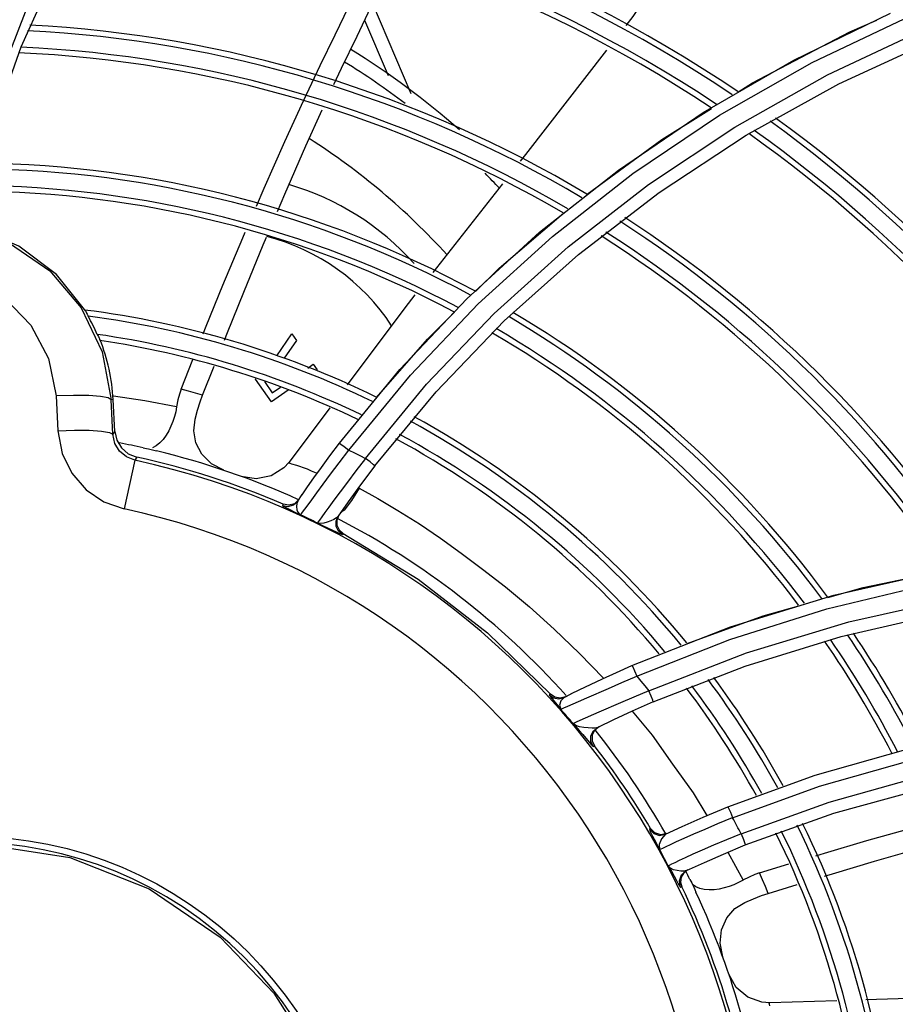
# Model space of a CAD drawing. Extents: x 40.7 to 137.4, y -250.8 to -221.5.
# Tile 118 of 256: x 56.5352 to 56.6118, y -230.5627 to -230.4765. Entities that reach past the tile are written whole.
import ezdxf

# ---------------------------------------------------------------- set-up
doc = ezdxf.new("R2010")
doc.units = 0
doc.header["$MEASUREMENT"] = 0
doc.layers.get('0').update_dxf_attribs({"linetype": 'CONTINUOUS'})

msp = doc.modelspace()

# ---------------------------------------------------------------- linework, layer by layer
at = {"color": 155}
for p, q in [((56.53529650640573, -230.478903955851), (56.53997122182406, -230.4686524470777)), ((56.53743379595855, -230.4712773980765), (56.53094337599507, -230.4880631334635)), ((56.56605743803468, -230.4751212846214), (56.56939153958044, -230.4829910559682)), ((56.56535511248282, -230.4765930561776), (56.56740643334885, -230.4814349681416)), ((56.60291758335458, -230.480075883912), (56.61135706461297, -230.4759693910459)), ((56.60685866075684, -230.4821557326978), (56.61546457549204, -230.4781888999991)), ((56.53193609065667, -230.4884724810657), (56.53529650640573, -230.478903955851)), ((56.59498682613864, -230.4846651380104), (56.60291758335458, -230.480075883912)), ((56.59874524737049, -230.4866514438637), (56.60685866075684, -230.4821557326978)), ((56.55838015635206, -230.4872046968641), (56.56001757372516, -230.4836280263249)), ((56.57743121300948, -230.4908922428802), (56.57131698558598, -230.4986520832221)), ((56.57429700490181, -230.5009686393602), (56.5806735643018, -230.4951447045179)), ((56.57756305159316, -230.5029004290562), (56.58407086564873, -230.4970739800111)), ((56.56844993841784, -230.5071351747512), (56.57429700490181, -230.5009686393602)), ((56.57161400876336, -230.5090872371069), (56.57756305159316, -230.5029004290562)), ((56.55769108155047, -230.5059482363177), (56.55899540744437, -230.5040203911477)), ((56.55899540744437, -230.5040203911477), (56.55940341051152, -230.504604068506)), ((56.55940341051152, -230.504604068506), (56.55833056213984, -230.5061598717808)), ((56.54931493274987, -230.5088702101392), (56.55033204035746, -230.5062766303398)), ((56.55117966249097, -230.5094058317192), (56.55219086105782, -230.5068457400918)), ((56.56037868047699, -230.5070254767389), (56.56086056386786, -230.5066886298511)), ((56.56086056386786, -230.5066886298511), (56.56121028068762, -230.5071889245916)), ((56.56315130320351, -230.5135953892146), (56.56844993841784, -230.5071351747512)), ((56.55580905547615, -230.5079854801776), (56.55579309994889, -230.5079486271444)), ((56.55720792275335, -230.5099866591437), (56.55580905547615, -230.5079854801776)), ((56.55658704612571, -230.5081917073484), (56.55728398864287, -230.5091887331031)), ((56.5398830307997, -230.5094161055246), (56.53836388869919, -230.5094604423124)), ((56.53836388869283, -230.5094604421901), (56.53851742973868, -230.5125026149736)), ((56.54122019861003, -230.5094334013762), (56.5398830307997, -230.5094161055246)), ((56.55867130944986, -230.5089637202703), (56.55720792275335, -230.5099866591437)), ((56.55728398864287, -230.5091887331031), (56.55800553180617, -230.5086843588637)), ((56.56624551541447, -230.5155780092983), (56.57161400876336, -230.5090872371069)), ((56.54335805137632, -230.5097769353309), (56.54317849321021, -230.5097863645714)), ((56.54333081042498, -230.5128042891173), (56.54317849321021, -230.5097863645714)), ((56.54350400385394, -230.5125562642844), (56.54335805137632, -230.5097769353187)), ((56.56231678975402, -230.510493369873), (56.55874915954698, -230.5152487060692)), ((56.54350400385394, -230.5125562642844), (56.54333081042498, -230.5128042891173)), ((56.54524236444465, -230.5150785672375), (56.54432116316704, -230.5193471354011)), ((56.54542243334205, -230.5148138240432), (56.54524237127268, -230.515078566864)), ((56.55874915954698, -230.5152487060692), (56.55875208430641, -230.5152446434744)), ((56.55951176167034, -230.5186563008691), (56.55990034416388, -230.5180873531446)), ((56.56489396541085, -230.5175364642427), (56.56422670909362, -230.5186146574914)), ((56.55823839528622, -230.5189406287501), (56.5581661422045, -230.519047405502)), ((56.55873274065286, -230.5190296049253), (56.55823839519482, -230.5189406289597)), ((56.55921374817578, -230.5188900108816), (56.55873274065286, -230.5190296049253)), ((56.55958402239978, -230.5185499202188), (56.55921374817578, -230.5188900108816)), ((56.56032360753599, -230.5190899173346), (56.56073099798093, -230.5185351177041)), ((56.56422670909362, -230.5186146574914), (56.56356268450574, -230.5194401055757)), ((56.56012205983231, -230.5193659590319), (56.56032360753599, -230.5190899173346)), ((56.56356268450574, -230.5194401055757), (56.56325935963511, -230.5196874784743)), ((56.56310658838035, -230.5198892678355), (56.56292960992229, -230.5203145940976)), ((56.5631389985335, -230.5211848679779), (56.5634898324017, -230.5214828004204)), ((56.5634898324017, -230.5214828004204), (56.56342429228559, -230.5215780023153)), ((56.60639927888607, -230.5268875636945), (56.61574939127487, -230.5247654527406)), ((56.5973850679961, -230.5296607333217), (56.60639927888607, -230.5268875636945)), ((56.60706252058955, -230.5305015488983), (56.61576438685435, -230.5284908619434)), ((56.58874999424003, -230.533047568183), (56.5973850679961, -230.5296607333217)), ((56.59866867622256, -230.5330918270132), (56.60706252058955, -230.5305015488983)), ((56.59061592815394, -230.5362300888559), (56.59866867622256, -230.5330918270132)), ((56.58163125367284, -230.5355381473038), (56.58151028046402, -230.5356002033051)), ((56.58201677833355, -230.5358076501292), (56.58163156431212, -230.5355385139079)), ((56.58247804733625, -230.5358913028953), (56.58201677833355, -230.5358076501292)), ((56.58293369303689, -230.5357744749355), (56.58247804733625, -230.5358913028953)), ((56.58281244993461, -230.5358353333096), (56.5825157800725, -230.5361424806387)), ((56.5828125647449, -230.5358355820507), (56.58343674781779, -230.5355231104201)), ((56.58313934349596, -230.5365939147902), (56.58408501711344, -230.5361865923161)), ((56.58219769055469, -230.5364769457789), (56.58251822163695, -230.5368684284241)), ((56.58280215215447, -230.5367407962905), (56.58313934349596, -230.5365939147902)), ((56.58585528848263, -230.537139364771), (56.58418274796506, -230.5378626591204)), ((56.58548044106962, -230.5387171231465), (56.58527013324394, -230.5391516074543)), ((56.58585835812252, -230.5384137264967), (56.58548044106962, -230.5387171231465)), ((56.58575536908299, -230.5384638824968), (56.58585959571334, -230.5384131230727)), ((56.58527013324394, -230.5391516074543), (56.58526629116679, -230.5396341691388)), ((56.58526629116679, -230.5396341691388), (56.58547176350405, -230.5400745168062)), ((56.5853692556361, -230.5401248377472), (56.58547176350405, -230.5400745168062)), ((56.60476932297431, -230.5426336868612), (56.61270693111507, -230.5403977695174)), ((56.59714092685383, -230.5454075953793), (56.60476932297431, -230.5426336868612)), ((56.60642309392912, -230.5459502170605), (56.61451349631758, -230.5437329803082)), ((56.5986658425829, -230.5487413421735), (56.60642309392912, -230.5459502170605)), ((56.59038755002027, -230.5473140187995), (56.59027626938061, -230.5473665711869)), ((56.59076476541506, -230.5476953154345), (56.59038753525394, -230.5473140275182)), ((56.59127565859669, -230.5478524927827), (56.59076476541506, -230.5476953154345)), ((56.59180250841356, -230.547749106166), (56.59127565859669, -230.5478524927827)), ((56.59169119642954, -230.5478013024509), (56.59132462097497, -230.5481931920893)), ((56.59714383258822, -230.5493749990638), (56.59846976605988, -230.5518347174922)), ((56.59991815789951, -230.5511900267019), (56.60247126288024, -230.5504012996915)), ((56.59306901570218, -230.5515602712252), (56.59300702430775, -230.5519867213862)), ((56.59300702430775, -230.5519867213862), (56.59311483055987, -230.5524062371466)), ((56.59311483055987, -230.5524062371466), (56.59300756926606, -230.5524565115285)), ((56.60066203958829, -230.5529818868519), (56.60322000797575, -230.5521987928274)), ((56.60668466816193, -230.5623693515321), (56.60081316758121, -230.5625429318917)), ((56.60081316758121, -230.5625429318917), (56.60081837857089, -230.5625426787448))]:
    msp.add_line(p, q, dxfattribs=at)
for points in [[(56.56398976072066, -230.5141987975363), (56.56937235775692, -230.5076363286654), (56.57530477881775, -230.5013948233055), (56.58178722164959, -230.4955026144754), (56.5888211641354, -230.4899923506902), (56.59640437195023, -230.4849030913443), (56.60452496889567, -230.4802799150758), (56.61317262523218, -230.4761641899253), (56.6223415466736, -230.4725958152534), (56.63201953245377, -230.4696192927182), (56.64218761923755, -230.4672827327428), (56.65282005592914, -230.4656372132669), (56.66388515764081, -230.4647325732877), (56.67534457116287, -230.4646162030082)], [(56.594999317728, -230.4668145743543), (56.58881688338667, -230.4762698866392), (56.58820553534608, -230.4770570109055)], [(56.56001757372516, -230.4836280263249), (56.56147679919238, -230.4805551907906), (56.56278539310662, -230.4778619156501), (56.56398578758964, -230.4753935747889), (56.56511842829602, -230.4730299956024), (56.56622509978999, -230.4706607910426), (56.5662739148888, -230.4705537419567)], [(56.56267851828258, -230.4821983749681), (56.56334176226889, -230.4807877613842), (56.56469604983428, -230.4779685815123), (56.56591004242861, -230.475434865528), (56.56702298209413, -230.4730671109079), (56.56790686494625, -230.471130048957)], [(56.59802694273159, -230.4828697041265), (56.59930838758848, -230.4820701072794), (56.60780103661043, -230.477608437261), (56.61016636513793, -230.4765812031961)], [(56.56543502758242, -230.5149228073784), (56.57078807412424, -230.5084335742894), (56.57669871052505, -230.5022547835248), (56.58316711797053, -230.4964186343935), (56.59019082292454, -230.4909641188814), (56.5977617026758, -230.4859352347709), (56.60586734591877, -230.4813759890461), (56.61450053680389, -230.477325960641)], [(56.58652927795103, -230.4792152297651), (56.57944176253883, -230.4883405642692), (56.57897499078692, -230.4889329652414)], [(56.55772527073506, -230.4933227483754), (56.55837207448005, -230.4917969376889), (56.56020802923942, -230.4875902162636), (56.56163545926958, -230.4844351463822)], [(56.58481817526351, -230.491820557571), (56.5913637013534, -230.4870274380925), (56.59571638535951, -230.4843114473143)], [(56.5806735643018, -230.4951447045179), (56.58757106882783, -230.4896995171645), (56.59498682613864, -230.4846651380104)], [(56.58407086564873, -230.4970739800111), (56.59112430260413, -230.4916511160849), (56.59874524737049, -230.4866514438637)], [(56.55589637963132, -230.4928503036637), (56.55657130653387, -230.4912876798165), (56.55838015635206, -230.4872046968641)], [(56.57506166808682, -230.5003251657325), (56.57713415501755, -230.498273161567), (56.58276135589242, -230.4934728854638)], [(56.5147717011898, -230.4997238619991), (56.51801077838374, -230.4969522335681), (56.52185231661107, -230.495116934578), (56.52603214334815, -230.4943392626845), (56.53027326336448, -230.4946693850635), (56.53428823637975, -230.4960874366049), (56.53780423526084, -230.4985015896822)], [(56.54095895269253, -230.502041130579), (56.53839336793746, -230.4988293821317), (56.53511276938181, -230.4963524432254), (56.53132555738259, -230.4947656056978)], [(56.55122938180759, -230.5040187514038), (56.55149862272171, -230.5033412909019), (56.55295590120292, -230.4997680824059), (56.55469336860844, -230.4956355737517), (56.55491645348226, -230.4951190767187)], [(56.55309224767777, -230.5045750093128), (56.55335208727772, -230.5039204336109), (56.55478234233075, -230.5003733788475), (56.55649024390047, -230.4962361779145), (56.55676764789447, -230.495581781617)], [(56.53780423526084, -230.4985015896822), (56.54056808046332, -230.5017364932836), (56.5424037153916, -230.5055858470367), (56.54317849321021, -230.5097863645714)], [(56.53101814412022, -230.4993039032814), (56.53387360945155, -230.500907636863), (56.53616821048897, -230.5032574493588), (56.53771259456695, -230.5061838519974), (56.53836388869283, -230.5094604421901)], [(56.56976283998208, -230.5006245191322), (56.56888343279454, -230.5017406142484), (56.56382559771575, -230.5084822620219)], [(56.54095895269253, -230.502041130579), (56.54100592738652, -230.5021459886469), (56.54107679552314, -230.5022935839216), (56.54117071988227, -230.5024853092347)], [(56.56641273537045, -230.509594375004), (56.57085846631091, -230.5044868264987), (56.57322598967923, -230.5021427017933)], [(56.54196777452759, -230.504073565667), (56.54206680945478, -230.5042670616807), (56.54214487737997, -230.504417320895), (56.54220410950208, -230.5045257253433)], [(56.5431784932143, -230.5097863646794), (56.54291734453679, -230.5096255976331), (56.54225439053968, -230.5095066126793), (56.54122019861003, -230.5094334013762)], [(56.5489066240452, -230.5104038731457), (56.54613958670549, -230.5099013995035), (56.5434030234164, -230.5094828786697)], [(56.54931493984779, -230.5088702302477), (56.5491663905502, -230.5092937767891), (56.54902624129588, -230.5098046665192), (56.5489066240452, -230.5104038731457)], [(56.55117966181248, -230.509405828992), (56.55056384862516, -230.5092237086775), (56.54994227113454, -230.509045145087), (56.54931493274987, -230.5088702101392)], [(56.55052579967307, -230.5114835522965), (56.55074461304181, -230.5106977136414), (56.55097062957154, -230.5099775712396), (56.55117966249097, -230.5094058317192)], [(56.54891529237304, -230.5104045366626), (56.54883147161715, -230.5108394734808), (56.54872165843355, -230.511264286), (56.54858428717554, -230.5116845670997), (56.54841639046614, -230.5121022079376), (56.54821587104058, -230.5125121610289), (56.5479838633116, -230.5129019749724), (56.5477225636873, -230.5132589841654), (56.54743526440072, -230.5135700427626), (56.54712433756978, -230.5138224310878), (56.54679240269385, -230.5139994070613)], [(56.55303104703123, -230.5159633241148), (56.5519558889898, -230.5154012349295), (56.55112811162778, -230.5145668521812), (56.55060540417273, -230.5135672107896), (56.5504086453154, -230.51250690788), (56.55052625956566, -230.511483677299)], [(56.53851742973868, -230.5125026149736), (56.53998373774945, -230.5124574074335), (56.54127072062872, -230.5124670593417), (56.54233163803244, -230.5125304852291), (56.54305172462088, -230.5126457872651), (56.54333081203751, -230.5128043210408)], [(56.53851742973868, -230.5125026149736), (56.53889137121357, -230.5144818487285), (56.53973976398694, -230.516218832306), (56.54099659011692, -230.5176637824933), (56.54255636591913, -230.5187224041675), (56.54432204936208, -230.5193473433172)], [(56.54524237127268, -230.515078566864), (56.54451461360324, -230.5147923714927), (56.54391575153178, -230.514287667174), (56.54350451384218, -230.5136078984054), (56.54333080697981, -230.5128042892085)], [(56.5435040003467, -230.5125562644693), (56.54367390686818, -230.5133317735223), (56.54408170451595, -230.5140095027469), (56.54468472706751, -230.514521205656), (56.54542243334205, -230.5148138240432)], [(56.55989281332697, -230.5180983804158), (56.56037178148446, -230.5174067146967), (56.56093017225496, -230.51661386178), (56.56157898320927, -230.5157103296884), (56.56232030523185, -230.5147003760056), (56.56315128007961, -230.5135953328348)], [(56.56315128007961, -230.5135953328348), (56.56327340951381, -230.5136707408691), (56.56358207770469, -230.5138932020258), (56.56398926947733, -230.5141987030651)], [(56.54597798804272, -230.5139987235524), (56.54613398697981, -230.5140304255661), (56.54628946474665, -230.5140559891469), (56.54644580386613, -230.5140757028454)], [(56.54644580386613, -230.5140757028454), (56.54668365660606, -230.5141470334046), (56.54692301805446, -230.5142131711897), (56.54716374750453, -230.5142740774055)], [(56.56073099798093, -230.5185351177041), (56.56117792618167, -230.5179289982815), (56.56172876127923, -230.5171839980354), (56.56238041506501, -230.5163092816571), (56.56313205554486, -230.5153135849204), (56.56398889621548, -230.5141991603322)], [(56.56398976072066, -230.5141987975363), (56.56447322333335, -230.5144364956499), (56.56495505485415, -230.5146776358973), (56.56543502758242, -230.5149228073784)], [(56.5587520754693, -230.5152446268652), (56.55829559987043, -230.5157508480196), (56.55717568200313, -230.5164563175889), (56.55587709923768, -230.51671766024), (56.55457036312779, -230.5164999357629)], [(56.5590048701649, -230.5154197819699), (56.55885771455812, -230.5153769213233), (56.55876586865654, -230.5153387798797), (56.55873323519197, -230.5152935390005), (56.55874915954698, -230.5152487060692)], [(56.56124263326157, -230.5162746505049), (56.56113706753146, -230.5162277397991), (56.56072082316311, -230.5160313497), (56.5603485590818, -230.5158752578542), (56.56000251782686, -230.5157434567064), (56.55969328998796, -230.5156360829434), (56.55942279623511, -230.5155490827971), (56.5590048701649, -230.5154197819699)], [(56.56543433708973, -230.5149218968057), (56.56459289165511, -230.516012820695), (56.56385369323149, -230.5169895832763), (56.56321218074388, -230.5178499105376), (56.56267067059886, -230.5185832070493)], [(56.56624549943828, -230.5155780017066), (56.56613818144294, -230.5154779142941), (56.56583137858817, -230.5152301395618), (56.56543507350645, -230.51492242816)], [(56.56624557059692, -230.5155780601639), (56.56499721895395, -230.5172402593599), (56.56392137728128, -230.5187274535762), (56.56303962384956, -230.5199861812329)], [(56.56489396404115, -230.5175364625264), (56.56652138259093, -230.5184207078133), (56.56827368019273, -230.519470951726), (56.5701512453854, -230.5206553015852), (56.57199803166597, -230.5219054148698), (56.57379822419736, -230.5232149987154), (56.57568196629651, -230.524609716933), (56.57769024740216, -230.526150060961), (56.57978103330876, -230.5279071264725), (56.58193559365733, -230.5298525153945), (56.58415375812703, -230.5319954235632), (56.58626977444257, -230.5341644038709)], [(56.5581661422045, -230.519047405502), (56.55866086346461, -230.5191363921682), (56.55914190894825, -230.5189965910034), (56.55951176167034, -230.5186563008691)], [(56.55951145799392, -230.5186561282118), (56.55942101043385, -230.5188738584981), (56.55939821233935, -230.519138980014)], [(56.56267067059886, -230.5185832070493), (56.56222776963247, -230.5191859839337), (56.56187515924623, -230.5196682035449), (56.5616032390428, -230.520043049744), (56.561404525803, -230.520320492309), (56.56127690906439, -230.5205017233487), (56.56122406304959, -230.5205780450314)], [(56.55816614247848, -230.5190474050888), (56.55821726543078, -230.5190897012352), (56.55840912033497, -230.5191954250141), (56.55876018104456, -230.5193740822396), (56.55924427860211, -230.5196163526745), (56.55975792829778, -230.5198767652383)], [(56.55939821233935, -230.519138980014), (56.55943498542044, -230.5194124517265), (56.55952022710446, -230.5196320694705), (56.55963230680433, -230.519780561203), (56.55975767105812, -230.5198766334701)], [(56.55975764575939, -230.519876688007), (56.55980932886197, -230.5198027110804), (56.55993200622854, -230.5196296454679), (56.56012205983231, -230.5193659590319)], [(56.5612238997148, -230.5205778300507), (56.56167786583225, -230.5207831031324), (56.56212170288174, -230.5209892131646)], [(56.56239485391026, -230.5203970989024), (56.56208792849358, -230.5205151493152), (56.56177752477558, -230.5206025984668), (56.56148595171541, -230.52062918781), (56.56122410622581, -230.5205779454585)], [(56.56303962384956, -230.5199861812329), (56.56289096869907, -230.5201318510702), (56.56266960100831, -230.5202669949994), (56.56239485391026, -230.5203970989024)], [(56.56342429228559, -230.5215780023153), (56.56307348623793, -230.5212803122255), (56.56287599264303, -230.5208680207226), (56.56286339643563, -230.5204111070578), (56.56303955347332, -230.519986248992)], [(56.56292960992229, -230.5203145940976), (56.56294169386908, -230.5207720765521), (56.5631389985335, -230.5211848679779)], [(56.56212170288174, -230.5209892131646), (56.5628594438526, -230.5213373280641), (56.56311582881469, -230.5214565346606), (56.5632904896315, -230.5215340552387), (56.56338993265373, -230.5215728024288), (56.5634270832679, -230.5215795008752)], [(56.56348423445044, -230.5214797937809), (56.57004498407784, -230.5254868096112), (56.57611706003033, -230.5301912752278), (56.58163157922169, -230.5355385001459)], [(56.58918647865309, -230.5339812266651), (56.5973220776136, -230.5307615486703), (56.60578864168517, -230.5280921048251), (56.61456427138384, -230.5259988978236), (56.62362448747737, -230.5245110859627), (56.63294117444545, -230.5236582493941), (56.64248968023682, -230.5234692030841)], [(56.60588756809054, -230.5271028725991), (56.6089812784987, -230.5262271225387), (56.61615449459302, -230.5247453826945)], [(56.59022556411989, -230.5352613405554), (56.59878450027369, -230.5319330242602), (56.60771745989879, -230.529216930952), (56.61698841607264, -230.5271492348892), (56.62656038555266, -230.5257659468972), (56.63640748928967, -230.5250995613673), (56.64650611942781, -230.5251834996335)], [(56.59356671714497, -230.5311224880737), (56.60024219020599, -230.5287009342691), (56.60334675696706, -230.5278221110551)], [(56.58341554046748, -230.5355337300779), (56.58420460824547, -230.5351453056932), (56.58512051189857, -230.5347041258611), (56.58618306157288, -230.5342041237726), (56.58739236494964, -230.5336501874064), (56.58874999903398, -230.5330474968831)], [(56.58874999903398, -230.5330474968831), (56.58881913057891, -230.5331717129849), (56.58898015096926, -230.5335159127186), (56.58918694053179, -230.5339805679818)], [(56.58669136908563, -230.535051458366), (56.58786288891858, -230.5345439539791), (56.58918627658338, -230.5339808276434)], [(56.58918647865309, -230.5339812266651), (56.58953612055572, -230.5344053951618), (56.58988261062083, -230.5348319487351), (56.59022556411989, -230.5352613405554)], [(56.58408501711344, -230.5361865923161), (56.58479582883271, -230.5358787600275), (56.58669136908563, -230.535051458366)], [(56.59022613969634, -230.535259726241), (56.58890722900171, -230.5358170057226), (56.58774070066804, -230.5363191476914), (56.58585528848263, -230.537139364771)], [(56.59061594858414, -230.5362301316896), (56.59057041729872, -230.5360895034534), (56.59042275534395, -230.5357227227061), (56.59022657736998, -230.5352606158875)], [(56.58151028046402, -230.5356002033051), (56.5818958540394, -230.5358694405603), (56.58235725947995, -230.5359528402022), (56.5828125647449, -230.5358355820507)], [(56.58151027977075, -230.5356002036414), (56.5815343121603, -230.5356523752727), (56.5816589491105, -230.5358183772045), (56.58189163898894, -230.5361055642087), (56.58219769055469, -230.5364769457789)], [(56.5825157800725, -230.5361424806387), (56.58240926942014, -230.5365253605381), (56.58251793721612, -230.5368680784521)], [(56.59061595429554, -230.5362301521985), (56.58876906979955, -230.5370472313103), (56.58713789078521, -230.5378010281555), (56.58575537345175, -230.5384638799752)], [(56.58251780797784, -230.5368681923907), (56.58260245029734, -230.5368296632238), (56.58280215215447, -230.5367407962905)], [(56.58876000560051, -230.5370514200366), (56.59051270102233, -230.5391469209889), (56.59228910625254, -230.5416614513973), (56.59410390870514, -230.5441732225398), (56.59529910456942, -230.5461795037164)], [(56.58418274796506, -230.5378626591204), (56.58387919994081, -230.5379967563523), (56.58368250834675, -230.5380862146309), (56.58359946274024, -230.538125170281)], [(56.58359937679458, -230.5381248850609), (56.58383986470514, -230.5383921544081), (56.58413021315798, -230.5387211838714), (56.5844465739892, -230.5390856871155), (56.5850193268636, -230.5397519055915)], [(56.58526115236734, -230.53852672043), (56.58491898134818, -230.5385088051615), (56.58454265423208, -230.538468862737), (56.58416999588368, -230.5384051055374), (56.583847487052, -230.5382954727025), (56.58359951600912, -230.5381251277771)], [(56.5853692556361, -230.5401248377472), (56.58516364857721, -230.5396846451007), (56.58516709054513, -230.5392023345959), (56.58537673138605, -230.5387680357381), (56.58575536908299, -230.5384638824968)], [(56.58575537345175, -230.5384638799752), (56.5855456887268, -230.5385170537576), (56.58526115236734, -230.53852672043)], [(56.59755584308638, -230.5463558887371), (56.60516315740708, -230.5435859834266), (56.61307804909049, -230.5413534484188), (56.62128408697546, -230.5396836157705), (56.62974985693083, -230.5386064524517), (56.63845940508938, -230.5381494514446), (56.64739331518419, -230.538342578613)], [(56.5850193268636, -230.5397519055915), (56.58521275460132, -230.5399719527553), (56.58532711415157, -230.540093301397), (56.5853692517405, -230.540124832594)], [(56.59830077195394, -230.5477671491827), (56.60599986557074, -230.5449859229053), (56.61401008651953, -230.5427638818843), (56.6223253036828, -230.541124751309), (56.63093303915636, -230.5400997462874), (56.6398073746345, -230.5397241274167), (56.64891059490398, -230.5400327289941), (56.65821557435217, -230.5410595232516)], [(56.59169119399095, -230.5478016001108), (56.59315172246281, -230.547124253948), (56.59499185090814, -230.546308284), (56.59714093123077, -230.5454075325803)], [(56.59714093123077, -230.5454075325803), (56.59720839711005, -230.5455356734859), (56.59736132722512, -230.5458849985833), (56.59755652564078, -230.5463554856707)], [(56.59265619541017, -230.5484512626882), (56.59333139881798, -230.5481466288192), (56.59416238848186, -230.5477783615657), (56.59514553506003, -230.5473526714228), (56.59627606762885, -230.5468769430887), (56.59755653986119, -230.546355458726)], [(56.59027626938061, -230.5473665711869), (56.59065378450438, -230.5477481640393), (56.59116480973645, -230.5479052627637), (56.59169134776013, -230.5478015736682)], [(56.59027771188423, -230.5473690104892), (56.59035234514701, -230.5475587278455), (56.59056251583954, -230.5479723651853), (56.59084221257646, -230.5485106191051), (56.59116780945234, -230.5491482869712)], [(56.60484262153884, -230.5496808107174), (56.60560237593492, -230.5494500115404), (56.60930464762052, -230.5483614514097), (56.61361890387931, -230.5471432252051), (56.61426873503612, -230.5469665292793)], [(56.59132462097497, -230.5481931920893), (56.59112734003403, -230.5486933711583), (56.59116766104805, -230.5491479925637)], [(56.59830162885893, -230.547766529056), (56.5970182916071, -230.5482887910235), (56.59588784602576, -230.5487650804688), (56.59490620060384, -230.5491917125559), (56.5940780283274, -230.549561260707)], [(56.59830162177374, -230.5477665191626), (56.59849777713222, -230.5482616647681), (56.59862846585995, -230.5486121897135), (56.598665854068, -230.5487413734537)], [(56.59116759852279, -230.5491480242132), (56.59143838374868, -230.5490173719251), (56.59173040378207, -230.548878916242), (56.59213009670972, -230.5486925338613), (56.59265619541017, -230.5484512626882)], [(56.59353002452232, -230.5509839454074), (56.5950865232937, -230.5502687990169), (56.59674923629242, -230.5495392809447), (56.5986658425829, -230.5487413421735)], [(56.60558336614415, -230.5514797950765), (56.60630536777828, -230.5512601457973), (56.60997046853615, -230.5501667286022), (56.61427011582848, -230.5489224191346), (56.61495403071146, -230.5487314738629)], [(56.5940780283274, -230.549561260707), (56.5934111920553, -230.5498652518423), (56.59289128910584, -230.5501067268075), (56.59249360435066, -230.5502949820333)], [(56.59193079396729, -230.5505680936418), (56.59220079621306, -230.5510453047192), (56.59244446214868, -230.5514848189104), (56.5926481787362, -230.5518550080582), (56.59280439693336, -230.5521360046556), (56.59291335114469, -230.5523249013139), (56.592979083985, -230.5524279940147), (56.59300771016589, -230.5524568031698)], [(56.59302102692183, -230.5510368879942), (56.59270626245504, -230.5509902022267), (56.59239166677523, -230.5509056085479), (56.59212461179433, -230.5507688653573), (56.59193087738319, -230.5505682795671)], [(56.59249360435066, -230.5502949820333), (56.59220160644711, -230.5504355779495), (56.59201132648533, -230.5505285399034), (56.59193088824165, -230.5505682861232)], [(56.59300756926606, -230.5524565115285), (56.59290218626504, -230.551884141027), (56.59309490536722, -230.5513509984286), (56.59353010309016, -230.5509839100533)], [(56.59353002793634, -230.5509839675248), (56.59330237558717, -230.5510397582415), (56.59302102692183, -230.5510368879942)], [(56.59363905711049, -230.5509328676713), (56.59329029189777, -230.5511903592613), (56.59306901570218, -230.5515602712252)], [(56.59991813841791, -230.5511900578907), (56.59949436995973, -230.5513380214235), (56.59900755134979, -230.5515469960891), (56.59846451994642, -230.5518269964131)], [(56.60066204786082, -230.5529818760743), (56.60042052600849, -230.5523868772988), (56.60017258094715, -230.551789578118), (56.59991815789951, -230.5511900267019)], [(56.59382789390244, -230.5517785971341), (56.59390046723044, -230.5519205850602), (56.59397744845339, -230.5520581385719), (56.59405955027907, -230.5521926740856)], [(56.59405955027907, -230.5521926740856), (56.59415207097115, -230.5524230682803), (56.59424957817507, -230.5526513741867), (56.59435204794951, -230.5528775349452)], [(56.59549432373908, -230.552681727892), (56.59507194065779, -230.5526510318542), (56.59468069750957, -230.552565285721), (56.59433532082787, -230.5524160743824), (56.59405988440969, -230.5521924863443)], [(56.59846976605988, -230.5518347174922), (56.59807748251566, -230.5520403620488), (56.59767691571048, -230.5522193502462), (56.5972626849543, -230.5523739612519), (56.5968314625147, -230.5525030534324), (56.59638588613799, -230.5526018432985), (56.59593641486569, -230.5526634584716), (56.59549432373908, -230.552681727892)], [(56.59862998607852, -230.5537661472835), (56.59938102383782, -230.5534471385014), (56.600084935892, -230.5531748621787), (56.60066203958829, -230.5529818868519)], [(56.59668954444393, -230.5585179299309), (56.59645860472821, -230.5573266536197), (56.596594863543, -230.5561591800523), (56.59705065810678, -230.5551270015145), (56.59775705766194, -230.5543120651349), (56.59863004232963, -230.5537662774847)], [(56.6008185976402, -230.5625426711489), (56.60012630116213, -230.562499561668), (56.59888121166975, -230.5620616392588), (56.59787154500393, -230.5612099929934), (56.59722974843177, -230.5600558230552)], [(56.61913953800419, -230.5620353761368), (56.61769502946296, -230.5620438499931), (56.60920720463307, -230.5622947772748)], [(56.60082768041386, -230.5628217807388), (56.60077040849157, -230.5626794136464), (56.60075348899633, -230.5625894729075), (56.6007859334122, -230.5625481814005), (56.60081316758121, -230.5625429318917)]]:
    msp.add_lwpolyline(points, dxfattribs=at)
at = {"color": 6, "linetype": 'Continuous'}
for points in [[(56.50545522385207, -230.5598640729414), (56.51107157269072, -230.5548781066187), (56.5176146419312, -230.5512623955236), (56.52476931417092, -230.5491700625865), (56.53220101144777, -230.5486892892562), (56.53956563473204, -230.5498423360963), (56.54652003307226, -230.5525848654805), (56.55273265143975, -230.55680608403)], [(56.55273265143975, -230.55680608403), (56.557412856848, -230.5616982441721), (56.56102405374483, -230.5674114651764), (56.56342993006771, -230.5737194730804), (56.56453980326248, -230.5803751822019), (56.56431146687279, -230.5871188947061), (56.56275278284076, -230.5936876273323), (56.55992131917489, -230.5998245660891), (56.55592438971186, -230.6052851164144)]]:
    msp.add_lwpolyline(points, dxfattribs=at)
msp.add_circle((56.53067698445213, -230.5825701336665), 0.03459502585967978, dxfattribs=at)
at = {"color": 155}
for centre, radius, start, end in [((56.53067698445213, -230.5825701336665), 0.1203361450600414, 55.98047435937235, 84.0582138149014), ((56.53067698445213, -230.5825701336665), 0.1198354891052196, 56.09380462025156, 84.16570896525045), ((56.53067698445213, -230.5825701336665), 0.1178699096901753, 56.53664808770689, 84.58504913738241), ((56.53067698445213, -230.5825701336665), 0.1183704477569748, 56.42420850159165, 84.47868583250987), ((56.53067698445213, -230.5825701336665), 0.1051857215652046, 59.30285919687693, 87.1735397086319), ((56.53067698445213, -230.5825701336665), 0.1056863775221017, 59.19698331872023, 87.07564870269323), ((56.53067698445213, -230.5825701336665), 0.1037206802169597, 59.61104189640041, 87.45782846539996), ((56.52824975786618, -230.5374652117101), 0.06848766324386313, 48.47658420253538, 58.38501633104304), ((56.53067698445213, -230.5825701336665), 0.1032201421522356, 59.71574755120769, 87.55418710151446), ((56.52824975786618, -230.5374652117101), 0.0672668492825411, 52.79644959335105, 58.28344907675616), ((56.53067698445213, -230.5825701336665), 0.1203361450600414, 29.88131431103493, 54.05821382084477), ((56.53067698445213, -230.5825701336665), 0.1183704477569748, 30.37276595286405, 54.47868582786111), ((56.53067698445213, -230.5825701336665), 0.1198354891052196, 30.00661670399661, 54.16570896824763), ((56.52824975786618, -230.5374652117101), 0.05994196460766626, 42.31387506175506, 57.43277215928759), ((56.53067698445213, -230.5825701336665), 0.1178699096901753, 30.49766457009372, 54.58504913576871), ((56.53067698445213, -230.5825701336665), 0.09297758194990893, 61.78598555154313, 89.4304097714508), ((56.53067698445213, -230.5825701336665), 0.09347823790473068, 61.68829491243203, 89.34334358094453), ((56.52824975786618, -230.5374652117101), 0.0672668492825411, 43.35223439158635, 44.90166818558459), ((56.53067698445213, -230.5825701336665), 0.09151254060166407, 62.06965046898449, 89.68221508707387), ((56.55220497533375, -230.5134838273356), 0.02343962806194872, 41.79039126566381, 73.83128818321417), ((56.53067698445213, -230.5825701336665), 0.09101200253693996, 62.16578051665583, 89.76719189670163), ((56.53067698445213, -230.5825701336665), 0.1056863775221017, 33.50515741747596, 57.07564870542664), ((56.53067698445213, -230.5825701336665), 0.1051857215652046, 33.62732563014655, 57.17353970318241), ((56.55220497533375, -230.5134838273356), 0.01855637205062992, 33.23046702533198, 75.67668991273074), ((56.53067698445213, -230.5825701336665), 0.1032201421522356, 34.10596132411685, 57.55418710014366), ((56.53067698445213, -230.5825701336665), 0.1037206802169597, 33.98423994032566, 57.45782846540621), ((56.53067698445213, -230.5825701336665), 0.08127009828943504, 63.94702291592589, 82.80137911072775), ((56.52689974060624, -230.5106412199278), 0.01643714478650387, 23.55078392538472, 29.74810567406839), ((56.53067698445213, -230.5825701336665), 0.08076944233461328, 64.0333838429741, 82.53490629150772), ((56.53067698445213, -230.5825701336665), 0.09297758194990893, 36.57072824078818, 59.43040977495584), ((56.53067698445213, -230.5825701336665), 0.09347823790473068, 36.4514804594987, 59.3433435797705), ((56.53067698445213, -230.5825701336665), 0.07930440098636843, 64.2828534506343, 81.81482971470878), ((56.53067698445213, -230.5825701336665), 0.09101200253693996, 37.03773696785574, 59.7671918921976), ((56.53067698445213, -230.5825701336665), 0.09151254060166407, 36.91900154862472, 59.68221508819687), ((56.52689974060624, -230.5106412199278), 0.0164809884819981, 3.006044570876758, 21.78117483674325), ((56.53067698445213, -230.5825701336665), 0.07880386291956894, 64.36692902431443, 81.58731891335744), ((56.53067698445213, -230.5825701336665), 0.08076944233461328, 39.43614682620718, 61.37203934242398), ((56.53067698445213, -230.5825701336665), 0.08127009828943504, 39.32044644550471, 61.30024387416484), ((56.53067698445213, -230.5825701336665), 0.07930440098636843, 39.77379437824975, 61.57770947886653), ((56.53067698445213, -230.5825701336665), 0.07025784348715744, 77.42110843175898, 79.13711845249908), ((56.53067698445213, -230.5825701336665), 0.07880386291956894, 39.88880021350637, 61.64640654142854), ((56.53067698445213, -230.5825701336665), 0.07025784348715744, 65.70093604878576, 76.42837008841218), ((56.53067698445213, -230.5825701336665), 0.06904536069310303, 348.1903428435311, 77.8217423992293), ((56.53067698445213, -230.5825701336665), 0.06934223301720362, 66.57993090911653, 77.72245587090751), ((56.53067698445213, -230.5825701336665), 0.06467852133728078, 348.1907891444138, 77.82094159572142), ((56.53065551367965, -230.5826084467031), 0.06915352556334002, 63.7661463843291, 65.11252143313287), ((56.53067698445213, -230.5825701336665), 0.07025784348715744, 41.87149216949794, 62.67423299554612), ((56.53067698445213, -230.5825701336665), 0.09101200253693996, 27.38987985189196, 34.58836064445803), ((56.53067698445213, -230.5825701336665), 0.09151254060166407, 27.31602511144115, 34.48099481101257), ((56.53067698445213, -230.5825701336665), 0.09297758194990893, 27.0959739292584, 34.16522165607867), ((56.53067698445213, -230.5825701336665), 0.09347823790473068, 27.01949159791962, 34.05681936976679), ((56.53067698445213, -230.5825701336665), 0.08076944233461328, 28.73186789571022, 36.72001726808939), ((56.53067698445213, -230.5825701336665), 0.08127009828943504, 28.67468748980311, 36.6190531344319), ((56.53067698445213, -230.5825701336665), 0.07880386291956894, 28.94680656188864, 37.11288297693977), ((56.53067698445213, -230.5825701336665), 0.07930440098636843, 28.89355884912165, 37.0133946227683), ((56.53064508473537, -230.5825999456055), 0.06915326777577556, 40.02610718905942, 41.39949924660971), ((56.53067698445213, -230.5825701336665), 0.07025784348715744, 29.69103947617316, 38.67856090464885), ((56.53067698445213, -230.5825701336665), 0.06934223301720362, 30.56441858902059, 37.79507352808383), ((56.53067698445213, -230.5825701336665), 0.07605414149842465, 27.23288484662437, 28.4351097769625), ((56.53067698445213, -230.5825701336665), 0.08076944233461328, 4.033383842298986, 26.10873444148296), ((56.53067698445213, -230.5825701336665), 0.08127009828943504, 3.947022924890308, 26.06631108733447), ((56.53067698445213, -230.5825701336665), 0.07880386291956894, 4.366929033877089, 26.26359522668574), ((56.53067698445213, -230.5825701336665), 0.07930440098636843, 4.282853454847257, 26.2259765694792), ((56.53067698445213, -230.5825701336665), 0.06910976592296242, 27.58480784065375, 28.9211335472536), ((56.53067698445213, -230.5825701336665), 0.07025784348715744, 25.99324197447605, 26.6961670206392), ((56.53067698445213, -230.5825701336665), 0.06934223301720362, 6.579930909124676, 25.78590359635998), ((56.53067698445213, -230.5825701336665), 0.07025784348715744, 5.695128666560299, 25.00031706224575)]:
    msp.add_arc(centre, radius, start, end, dxfattribs=at)
at = {"color": 6, "linetype": 'Continuous'}
msp.add_arc((56.53067698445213, -230.5825701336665), 0.03404333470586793, 318.0174060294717, 316.9928736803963, dxfattribs=at)

doc.saveas('drawing.dxf')
